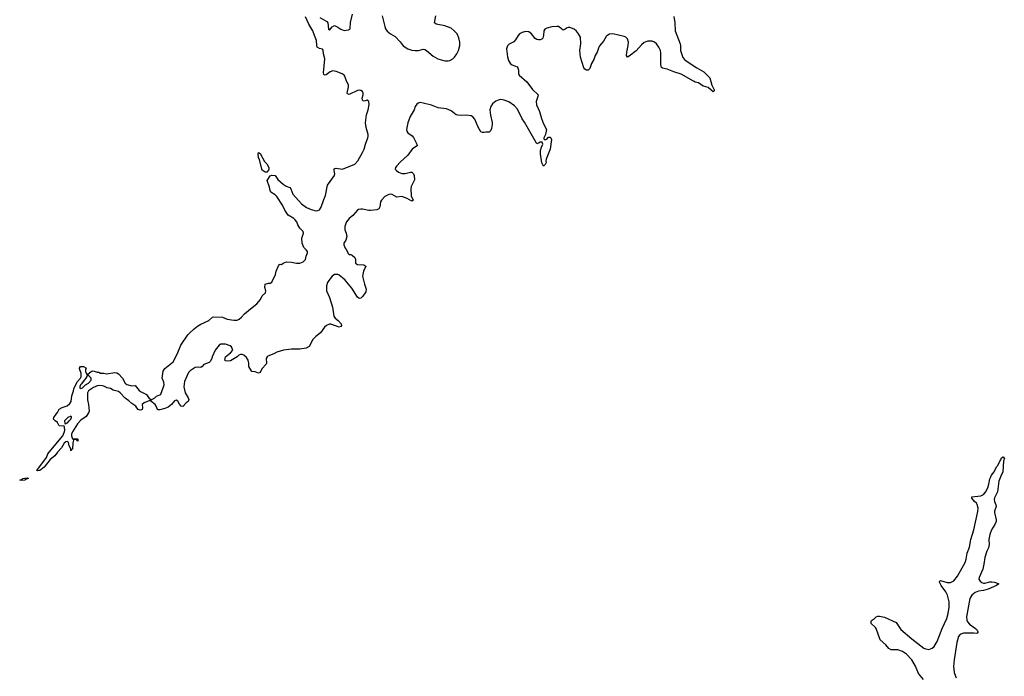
# Model space of a CAD drawing. Header units: inches. Extents: x 1449224 to 1618377, y 389895 to 532950.
# Tile 62 of 105: x 1521669 to 1533625, y 480288 to 488264. Entities that reach past the tile are written whole.
import ezdxf

# ---------------------------------------------------------------- set-up
doc = ezdxf.new("R2010")
doc.units = ezdxf.units.IN
doc.header["$MEASUREMENT"] = 0
doc.layers.add('B5428', color=7, linetype='Continuous')
doc.layers.add('B5438', color=7, linetype='Continuous')

msp = doc.modelspace()

# ---------------------------------------------------------------- linework, layer by layer
at = {"layer": 'B5428', "color": 6, "elevation": 600}
for points in [[(1530000, 487448), (1529970, 487456), (1529910, 487496), (1529870, 487506), (1529850, 487516), (1529702, 487602), (1529610, 487631), (1529530, 487663), (1529475, 487675), (1529464, 487684), (1529454, 487714), (1529456, 487856), (1529448, 487890), (1529429, 487930), (1529403, 487970), (1529379, 487990), (1529350, 488002), (1529297, 488003), (1529270, 487996), (1529250, 487985), (1529220, 487960), (1529153, 487887), (1529070, 487821), (1529050, 487809), (1529037, 487830), (1529041, 487870), (1529059, 487950), (1529060, 487990), (1529050, 488030), (1529030, 488050), (1529010, 488059), (1528870, 488091), (1528830, 488086), (1528810, 488077), (1528790, 488060), (1528759, 488001), (1528710, 487947), (1528700, 487930), (1528679, 487870), (1528657, 487830), (1528641, 487779), (1528613, 487730), (1528591, 487669), (1528570, 487649), (1528550, 487649), (1528530, 487664), (1528520, 487680), (1528478, 487810), (1528470, 487890), (1528483, 487970), (1528478, 488050), (1528455, 488090), (1528430, 488123), (1528400, 488150), (1528350, 488167), (1528330, 488167), (1528310, 488160), (1528290, 488143), (1528270, 488138), (1528228, 488170), (1528210, 488179), (1528190, 488180), (1528130, 488175), (1528070, 488161), (1528046, 488150), (1528033, 488130), (1528030, 488070), (1528020, 488040), (1528010, 488029), (1527990, 488019), (1527970, 488017), (1527950, 488022), (1527930, 488035), (1527885, 488090), (1527850, 488115), (1527810, 488120), (1527770, 488109), (1527738, 488090), (1527720, 488070), (1527690, 488017), (1527670, 487994), (1527613, 487967), (1527593, 487947), (1527581, 487910), (1527593, 487813), (1527606, 487766), (1527629, 487729), (1527650, 487716), (1527710, 487691), (1527719, 487679), (1527726, 487650), (1527724, 487610), (1527733, 487590), (1527828, 487508), (1527894, 487414), (1527963, 487350), (1527962, 487330), (1527939, 487270), (1527943, 487230), (1527981, 487150), (1528005, 487065), (1528030, 486998), (1528065, 486930), (1528052, 486868), (1528033, 486830), (1528035, 486815), (1528046, 486806), (1528069, 486811), (1528090, 486835), (1528110, 486838), (1528118, 486830), (1528125, 486810), (1528111, 486690), (1528061, 486570), (1528058, 486550), (1528062, 486530), (1528050, 486506), (1528030, 486486), (1528010, 486526), (1527993, 486633), (1527993, 486673), (1528004, 486716), (1528021, 486750), (1528014, 486774), (1527990, 486776), (1527970, 486763), (1527950, 486757), (1527944, 486764), (1527799, 487019), (1527770, 487061), (1527715, 487175), (1527678, 487218), (1527610, 487265), (1527550, 487288), (1527510, 487293), (1527490, 487291), (1527450, 487274), (1527410, 487240), (1527390, 487208), (1527378, 487170), (1527384, 487104), (1527405, 487015), (1527405, 486990), (1527396, 486944), (1527386, 486914), (1527370, 486898), (1527330, 486899), (1527310, 486893), (1527290, 486893), (1527270, 486901), (1527237, 486957), (1527195, 487055), (1527170, 487084), (1527150, 487095), (1527090, 487104), (1527030, 487101), (1526990, 487104), (1526970, 487110), (1526910, 487155), (1526850, 487182), (1526750, 487191), (1526670, 487226), (1526569, 487251), (1526530, 487258), (1526506, 487250), (1526490, 487237), (1526473, 487210), (1526460, 487170), (1526410, 487088), (1526382, 487010), (1526367, 486930), (1526370, 486910), (1526380, 486890), (1526434, 486854), (1526452, 486832), (1526491, 486750), (1526494, 486730), (1526450, 486704), (1526436, 486690), (1526382, 486618), (1526290, 486534), (1526249, 486490), (1526233, 486470), (1526229, 486450), (1526244, 486430), (1526270, 486412), (1526310, 486396), (1526350, 486395), (1526413, 486413), (1526430, 486410), (1526450, 486391), (1526457, 486370), (1526463, 486317), (1526424, 486236), (1526419, 486210), (1526423, 486123), (1526445, 486070), (1526430, 486061), (1526372, 486092), (1526310, 486115), (1526250, 486109), (1526190, 486141), (1526170, 486144), (1526150, 486139), (1526104, 486116), (1526062, 486070), (1526052, 486050), (1526042, 485990), (1526030, 485968), (1526004, 485956), (1525930, 485945), (1525910, 485945), (1525830, 485962), (1525810, 485963), (1525783, 485957), (1525770, 485949), (1525716, 485884), (1525671, 485850), (1525639, 485810), (1525631, 485790), (1525618, 485750), (1525618, 485710), (1525635, 485670), (1525641, 485630), (1525630, 485586), (1525605, 485550), (1525605, 485530), (1525621, 485490), (1525634, 485474), (1525660, 485420), (1525670, 485412), (1525690, 485412), (1525705, 485405), (1525737, 485377), (1525746, 485350), (1525748, 485308), (1525770, 485291), (1525848, 485288), (1525871, 485271), (1525842, 485210), (1525833, 485150), (1525854, 485050), (1525878, 484990), (1525870, 484957), (1525836, 484904), (1525810, 484880), (1525790, 484877), (1525770, 484895), (1525701, 485001), (1525620, 485100), (1525590, 485130), (1525550, 485159), (1525530, 485169), (1525490, 485170), (1525464, 485150), (1525423, 485097), (1525407, 485070), (1525393, 485030), (1525396, 484970), (1525431, 484891), (1525468, 484772), (1525484, 484664), (1525499, 484639), (1525535, 484610), (1525572, 484570), (1525576, 484550), (1525570, 484538), (1525550, 484528), (1525445, 484565), (1525430, 484566), (1525394, 484550), (1525370, 484529), (1525320, 484460), (1525264, 484416), (1525230, 484381), (1525184, 484296), (1525148, 484272), (1525070, 484262), (1524970, 484263), (1524872, 484248), (1524790, 484227), (1524755, 484205), (1524684, 484176), (1524673, 484167), (1524663, 484150), (1524666, 484090), (1524661, 484079), (1524610, 484021), (1524590, 483979), (1524570, 483972), (1524530, 483987), (1524489, 483990), (1524453, 484053), (1524452, 484092), (1524444, 484130), (1524422, 484162), (1524389, 484189), (1524370, 484196), (1524350, 484196), (1524331, 484189), (1524310, 484169), (1524230, 484122), (1524190, 484115), (1524170, 484118), (1524163, 484123), (1524158, 484130), (1524169, 484170), (1524230, 484218), (1524258, 484250), (1524239, 484290), (1524223, 484303), (1524170, 484323), (1524110, 484323), (1524090, 484309), (1524044, 484250), (1524005, 484170), (1524002, 484150), (1523982, 484110), (1523970, 484098), (1523906, 484074), (1523885, 484050), (1523870, 484041), (1523830, 484044), (1523801, 484039), (1523740, 484000), (1523720, 483980), (1523672, 483870), (1523664, 483804), (1523678, 483730), (1523716, 483670), (1523724, 483650), (1523715, 483625), (1523690, 483610), (1523650, 483566), (1523630, 483570), (1523610, 483592), (1523590, 483630), (1523570, 483644), (1523550, 483633), (1523512, 483588), (1523470, 483556), (1523430, 483540), (1523370, 483524), (1523350, 483524), (1523341, 483530), (1523328, 483570), (1523315, 483590), (1523263, 483630), (1523258, 483638), (1523250, 483638), (1523181, 483610), (1523158, 483590), (1523161, 483550), (1523155, 483530), (1523150, 483524), (1523130, 483522), (1523108, 483530), (1523090, 483548), (1523078, 483570), (1523030, 483600), (1522995, 483635), (1522950, 483667), (1522890, 483731), (1522870, 483747), (1522805, 483765), (1522770, 483783), (1522730, 483793), (1522692, 483812), (1522670, 483817), (1522621, 483819), (1522564, 483796), (1522506, 483754), (1522491, 483730), (1522494, 483646), (1522506, 483590), (1522514, 483510), (1522505, 483490), (1522477, 483443), (1522410, 483399), (1522370, 483355), (1522310, 483259), (1522298, 483230), (1522297, 483210), (1522310, 483174), (1522370, 483174), (1522374, 483170), (1522374, 483146), (1522366, 483150), (1522362, 483162), (1522350, 483166), (1522330, 483166), (1522322, 483158), (1522315, 483125), (1522310, 483046), (1522298, 483042), (1522290, 483026), (1522288, 483050), (1522270, 483086), (1522263, 483130), (1522250, 483140), (1522230, 483138), (1522210, 483118), (1522175, 483065), (1522128, 483012), (1522094, 482966), (1522040, 482920), (1521965, 482830), (1521914, 482786), (1521884, 482784), (1521879, 482790), (1521995, 482945), (1522009, 482990), (1522170, 483179), (1522191, 483210), (1522209, 483250), (1522216, 483276), (1522215, 483315), (1522210, 483326), (1522149, 483329), (1522128, 483370), (1522098, 483390), (1522078, 483410), (1522082, 483430), (1522110, 483472), (1522129, 483491), (1522150, 483532), (1522186, 483554), (1522246, 483574), (1522279, 483601), (1522295, 483625), (1522304, 483696), (1522324, 483756), (1522330, 483794), (1522370, 483870), (1522407, 483910), (1522414, 483926), (1522416, 483970), (1522400, 484010), (1522397, 484030), (1522408, 484052), (1522442, 484050), (1522474, 484034), (1522476, 484030), (1522468, 484012), (1522468, 483988), (1522475, 483970), (1522490, 483951), (1522520, 483980), (1522550, 483999), (1522575, 483995), (1522610, 483981), (1522630, 483982), (1522652, 483972), (1522689, 483971), (1522724, 483964), (1522823, 483977), (1522850, 483974), (1522870, 483961), (1522917, 483910), (1522950, 483847), (1522970, 483834), (1523030, 483816), (1523070, 483822), (1523119, 483759), (1523143, 483743), (1523210, 483712), (1523243, 483663), (1523268, 483650), (1523265, 483645), (1523270, 483645), (1523272, 483650), (1523311, 483669), (1523330, 483689), (1523372, 483708), (1523383, 483717), (1523417, 483803), (1523422, 483830), (1523420, 483860), (1523399, 483910), (1523410, 483996), (1523430, 484026), (1523533, 484107), (1523580, 484200), (1523627, 484310), (1523710, 484435), (1523730, 484458), (1523787, 484510), (1523830, 484540), (1523870, 484564), (1523967, 484610), (1524010, 484649), (1524025, 484655), (1524130, 484650), (1524190, 484625), (1524270, 484612), (1524310, 484614), (1524335, 484625), (1524364, 484650), (1524397, 484690), (1524470, 484752), (1524549, 484811), (1524594, 484866), (1524615, 484910), (1524654, 484946), (1524658, 484970), (1524644, 485010), (1524648, 485050), (1524690, 485065), (1524710, 485065), (1524730, 485076), (1524775, 485170), (1524784, 485210), (1524810, 485272), (1524822, 485290), (1524830, 485295), (1524850, 485291), (1524870, 485305), (1524910, 485321), (1524970, 485318), (1525030, 485305), (1525070, 485305), (1525110, 485321), (1525141, 485350), (1525149, 485390), (1525164, 485430), (1525164, 485450), (1525149, 485470), (1525118, 485498), (1525098, 485550), (1525095, 485610), (1525117, 485670), (1525113, 485690), (1525069, 485730), (1525047, 485770), (1525033, 485810), (1525010, 485836), (1524996, 485850), (1524930, 485890), (1524890, 485950), (1524860, 486010), (1524790, 486115), (1524770, 486136), (1524718, 486170), (1524710, 486190), (1524704, 486230), (1524672, 486310), (1524710, 486367), (1524730, 486375), (1524772, 486372), (1524804, 486324), (1524870, 486265), (1524903, 486243), (1524950, 486227), (1524962, 486210), (1524986, 486146), (1525090, 486025), (1525150, 485984), (1525210, 485958), (1525270, 485943), (1525290, 485945), (1525310, 485956), (1525330, 485987), (1525361, 486079), (1525383, 486130), (1525408, 486252), (1525493, 486370), (1525496, 486390), (1525486, 486430), (1525488, 486452), (1525510, 486459), (1525590, 486447), (1525737, 486510), (1525774, 486550), (1525832, 486650), (1525850, 486691), (1525867, 486750), (1525898, 486830), (1525901, 486850), (1525899, 486870), (1525876, 486956), (1525867, 487010), (1525880, 487110), (1525900, 487170), (1525912, 487232), (1525909, 487269), (1525890, 487288), (1525850, 487275), (1525838, 487278), (1525830, 487286), (1525829, 487310), (1525839, 487350), (1525838, 487370), (1525833, 487390), (1525810, 487404), (1525790, 487407), (1525770, 487402), (1525670, 487356), (1525650, 487362), (1525646, 487370), (1525662, 487450), (1525661, 487470), (1525632, 487530), (1525617, 487577), (1525609, 487589), (1525586, 487606), (1525510, 487636), (1525470, 487642), (1525439, 487630), (1525390, 487594), (1525368, 487590), (1525361, 487601), (1525359, 487619), (1525374, 487790), (1525357, 487850), (1525355, 487895), (1525347, 487907), (1525310, 487914), (1525282, 487930), (1525277, 487950), (1525275, 488010), (1525247, 488070), (1525228, 488130), (1525178, 488210), (1525139, 488299)], [(1525312, 488292), (1525400, 488240), (1525410, 488225), (1525420, 488150), (1525430, 488135), (1525464, 488176), (1525490, 488193), (1525533, 488173), (1525567, 488147), (1525590, 488139), (1525610, 488134), (1525661, 488139), (1525678, 488150), (1525682, 488158), (1525684, 488230), (1525711, 488329)], [(1526070, 488310), (1526101, 488181), (1526112, 488152), (1526130, 488124), (1526170, 488091), (1526230, 488059), (1526290, 487995), (1526327, 487947), (1526384, 487910), (1526430, 487895), (1526472, 487888), (1526510, 487889), (1526570, 487904), (1526590, 487900), (1526610, 487889), (1526690, 487819), (1526748, 487788), (1526830, 487764), (1526870, 487763), (1526892, 487768), (1526930, 487790), (1526948, 487810), (1526977, 487850), (1526997, 487890), (1527014, 487950), (1527012, 487990), (1527002, 488042), (1526980, 488090), (1526946, 488130), (1526910, 488161), (1526831, 488191), (1526728, 488208), (1526707, 488227), (1526722, 488310)], [(1529610, 488301), (1529626, 488226), (1529629, 488130), (1529687, 487970), (1529692, 487950), (1529694, 487890), (1529723, 487803), (1529740, 487780), (1529762, 487762), (1529890, 487678), (1529975, 487630), (1530000, 487605)]]:
    msp.add_lwpolyline(points, dxfattribs=at)
for points in [[(1524670, 486410), (1524649, 486410), (1524614, 486434), (1524582, 486562), (1524569, 486591), (1524566, 486634), (1524570, 486652), (1524590, 486638), (1524641, 486541), (1524670, 486511), (1524696, 486470), (1524696, 486450), (1524690, 486434)], [(1522490, 483948), (1522485, 483930), (1522472, 483908), (1522450, 483886), (1522420, 483840), (1522408, 483830), (1522399, 483810), (1522401, 483790), (1522410, 483783), (1522430, 483791), (1522470, 483828), (1522504, 483850), (1522536, 483884), (1522538, 483910), (1522510, 483939)], [(1522290, 483446), (1522254, 483430), (1522214, 483390), (1522218, 483358), (1522230, 483354), (1522238, 483362), (1522250, 483365), (1522268, 483392), (1522288, 483410), (1522298, 483430), (1522298, 483438)], [(1521686, 482666), (1521669, 482670), (1521699, 482681), (1521709, 482690), (1521730, 482695), (1521758, 482698), (1521770, 482694), (1521770, 482690), (1521741, 482679), (1521730, 482670)]]:
    msp.add_lwpolyline(points, close=True, dxfattribs=at)
at = {"layer": 'B5438', "color": 6, "elevation": 600}
for points in [[(1530000, 487605), (1530050, 487556), (1530073, 487470), (1530103, 487410), (1530102, 487398), (1530094, 487390), (1530091, 487389), (1530061, 487410), (1530030, 487441), (1530000, 487448)], [(1532643, 480250), (1532584, 480324), (1532547, 480410), (1532503, 480490), (1532437, 480557), (1532390, 480591), (1532330, 480610), (1532250, 480611), (1532224, 480624), (1532188, 480670), (1532116, 480730), (1532067, 480867), (1532060, 480880), (1532007, 480930), (1532006, 480954), (1532013, 480967), (1532050, 480991), (1532070, 481011), (1532090, 481019), (1532110, 481019), (1532170, 481005), (1532310, 480940), (1532370, 480857), (1532503, 480743), (1532649, 480629), (1532670, 480620), (1532710, 480615), (1532750, 480629), (1532771, 480649), (1532810, 480710), (1532870, 480870), (1532926, 480990), (1532943, 481050), (1532956, 481130), (1532954, 481194), (1532934, 481274), (1532913, 481313), (1532856, 481390), (1532838, 481430), (1532839, 481441), (1532850, 481450), (1532930, 481429), (1532970, 481426), (1533010, 481447), (1533057, 481503), (1533150, 481670), (1533163, 481710), (1533175, 481785), (1533203, 481857), (1533220, 481950), (1533254, 482066), (1533305, 482290), (1533307, 482330), (1533296, 482376), (1533289, 482390), (1533264, 482410), (1533229, 482450), (1533229, 482470), (1533341, 482479), (1533370, 482496), (1533397, 482523), (1533424, 482576), (1533438, 482622), (1533450, 482686), (1533460, 482710), (1533470, 482730), (1533503, 482770), (1533530, 482831), (1533545, 482850), (1533570, 482902), (1533583, 482917), (1533590, 482942), (1533610, 482952), (1533625, 482930), (1533615, 482905), (1533605, 482770), (1533581, 482719), (1533560, 482660), (1533542, 482530), (1533506, 482454), (1533503, 482437), (1533504, 482410), (1533522, 482370), (1533524, 482350), (1533506, 482294), (1533504, 482276), (1533526, 482190), (1533524, 482170), (1533510, 482133), (1533471, 482069), (1533450, 482010), (1533436, 481950), (1533439, 481890), (1533433, 481850), (1533414, 481810), (1533390, 481730), (1533378, 481650), (1533362, 481590), (1533320, 481490), (1533316, 481470), (1533330, 481444), (1533350, 481429), (1533370, 481421), (1533390, 481420), (1533450, 481434), (1533474, 481434), (1533505, 481430), (1533558, 481410), (1533531, 481390), (1533430, 481348), (1533374, 481330), (1533310, 481321), (1533270, 481305), (1533230, 481274), (1533206, 481234), (1533166, 481010), (1533169, 480970), (1533177, 480950), (1533200, 480920), (1533275, 480870), (1533295, 480850), (1533305, 480830), (1533303, 480817), (1533290, 480810), (1533254, 480814), (1533130, 480812), (1533098, 480802), (1533083, 480790), (1533070, 480770), (1533050, 480699), (1533015, 480490), (1533008, 480408), (1533014, 480334), (1533034, 480290), (1533039, 480270)]]:
    msp.add_lwpolyline(points, dxfattribs=at)

doc.saveas('drawing.dxf')
